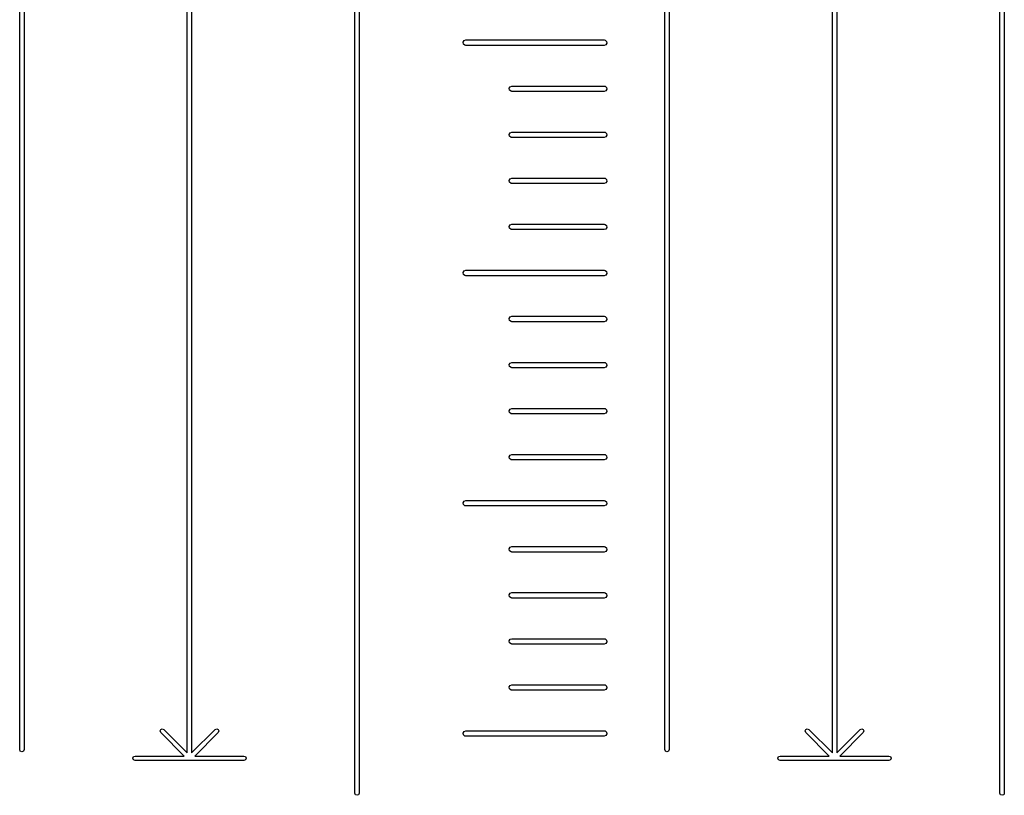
# Model space of a CAD drawing. Extents: x 2.76 to 6.37, y -5.23 to -2.48.
# Tile 6 of 19: x 3.77 to 4.83, y -4.67 to -3.83. Entities that reach past the tile are written whole.
import ezdxf

# ---------------------------------------------------------------- set-up
doc = ezdxf.new("R2010")
doc.units = 0
doc.header["$MEASUREMENT"] = 0
doc.layers.add('BLACK', color=7, linetype='CONTINUOUS')

msp = doc.modelspace()

# ---------------------------------------------------------------- linework, layer by layer
at = {"layer": 'BLACK', "linetype": 'CONTINUOUS'}
for p, q in [((4.12953, -4.66472), (4.12953, -2.81713)), ((4.13425, -2.81713), (4.13425, -4.66472)), ((4.82953, -4.66472), (4.82953, -2.81713)), ((4.83425, -2.81713), (4.83425, -4.66472)), ((3.94764, -4.62107), (3.94764, -2.86082)), ((3.95236, -2.86082), (3.95236, -4.62107)), ((4.64764, -4.62107), (4.64764, -2.86082)), ((4.65236, -2.86082), (4.65236, -4.62107)), ((3.76575, -4.61748), (3.76575, -2.86437)), ((3.77047, -2.86437), (3.77047, -4.61748)), ((4.46575, -4.61748), (4.46575, -2.86437)), ((4.47047, -2.86437), (4.47047, -4.61748)), ((4.24709, -3.84949), (4.2481, -3.84774)), ((4.24744, -3.85148), (4.24709, -3.84949)), ((4.24899, -3.85277), (4.24744, -3.85148)), ((4.2481, -3.84774), (4.25, -3.84705)), ((4.25, -3.85295), (4.24899, -3.85277)), ((4.25, -3.84705), (4.4, -3.84705)), ((4.4, -3.85295), (4.25, -3.85295)), ((4.4, -3.84705), (4.40101, -3.84723)), ((4.4019, -3.85226), (4.4, -3.85295)), ((4.40101, -3.84723), (4.40256, -3.84852)), ((4.40291, -3.85051), (4.4019, -3.85226)), ((4.40256, -3.84852), (4.40291, -3.85051)), ((4.29709, -3.89949), (4.2981, -3.89774)), ((4.29744, -3.90148), (4.29709, -3.89949)), ((4.2981, -3.89774), (4.3, -3.89705)), ((4.3, -3.89705), (4.4, -3.89705)), ((4.4, -3.89705), (4.40101, -3.89723)), ((4.40101, -3.89723), (4.40256, -3.89852)), ((4.40256, -3.89852), (4.40291, -3.90051)), ((4.29899, -3.90277), (4.29744, -3.90148)), ((4.3, -3.90295), (4.29899, -3.90277)), ((4.4, -3.90295), (4.3, -3.90295)), ((4.4019, -3.90226), (4.4, -3.90295)), ((4.40291, -3.90051), (4.4019, -3.90226)), ((4.29709, -3.94949), (4.2981, -3.94774)), ((4.29744, -3.95148), (4.29709, -3.94949)), ((4.29899, -3.95277), (4.29744, -3.95148)), ((4.2981, -3.94774), (4.3, -3.94705)), ((4.3, -3.95295), (4.29899, -3.95277)), ((4.3, -3.94705), (4.4, -3.94705)), ((4.4, -3.95295), (4.3, -3.95295)), ((4.4, -3.94705), (4.40101, -3.94723)), ((4.4019, -3.95226), (4.4, -3.95295)), ((4.40101, -3.94723), (4.40256, -3.94852)), ((4.40291, -3.95051), (4.4019, -3.95226)), ((4.40256, -3.94852), (4.40291, -3.95051)), ((4.29709, -3.99949), (4.2981, -3.99774)), ((4.29744, -4.00148), (4.29709, -3.99949)), ((4.29899, -4.00277), (4.29744, -4.00148)), ((4.2981, -3.99774), (4.3, -3.99705)), ((4.3, -4.00295), (4.29899, -4.00277)), ((4.3, -3.99705), (4.4, -3.99705)), ((4.4, -4.00295), (4.3, -4.00295)), ((4.4, -3.99705), (4.40101, -3.99723)), ((4.4019, -4.00226), (4.4, -4.00295)), ((4.40101, -3.99723), (4.40256, -3.99852)), ((4.40291, -4.00051), (4.4019, -4.00226)), ((4.40256, -3.99852), (4.40291, -4.00051)), ((4.29709, -4.04949), (4.2981, -4.04774)), ((4.29744, -4.05148), (4.29709, -4.04949)), ((4.2981, -4.04774), (4.3, -4.04705)), ((4.3, -4.04705), (4.4, -4.04705)), ((4.4, -4.04705), (4.40101, -4.04723)), ((4.40101, -4.04723), (4.40256, -4.04852)), ((4.40256, -4.04852), (4.40291, -4.05051)), ((4.29899, -4.05277), (4.29744, -4.05148)), ((4.3, -4.05295), (4.29899, -4.05277)), ((4.4, -4.05295), (4.3, -4.05295)), ((4.4019, -4.05226), (4.4, -4.05295)), ((4.40291, -4.05051), (4.4019, -4.05226)), ((4.24709, -4.09949), (4.2481, -4.09774)), ((4.24744, -4.10148), (4.24709, -4.09949)), ((4.24899, -4.10277), (4.24744, -4.10148)), ((4.2481, -4.09774), (4.25, -4.09705)), ((4.25, -4.10295), (4.24899, -4.10277)), ((4.25, -4.09705), (4.4, -4.09705)), ((4.4, -4.10295), (4.25, -4.10295)), ((4.4, -4.09705), (4.40101, -4.09723)), ((4.4019, -4.10226), (4.4, -4.10295)), ((4.40101, -4.09723), (4.40256, -4.09852)), ((4.40291, -4.10051), (4.4019, -4.10226)), ((4.40256, -4.09852), (4.40291, -4.10051)), ((4.29709, -4.14949), (4.2981, -4.14774)), ((4.29744, -4.15148), (4.29709, -4.14949)), ((4.29899, -4.15277), (4.29744, -4.15148)), ((4.2981, -4.14774), (4.3, -4.14705)), ((4.3, -4.15295), (4.29899, -4.15277)), ((4.3, -4.14705), (4.4, -4.14705)), ((4.4, -4.15295), (4.3, -4.15295)), ((4.4, -4.14705), (4.40101, -4.14723)), ((4.4019, -4.15226), (4.4, -4.15295)), ((4.40101, -4.14723), (4.40256, -4.14852)), ((4.40291, -4.15051), (4.4019, -4.15226)), ((4.40256, -4.14852), (4.40291, -4.15051)), ((4.29709, -4.19949), (4.2981, -4.19774)), ((4.2981, -4.19774), (4.3, -4.19705)), ((4.3, -4.19705), (4.4, -4.19705)), ((4.4, -4.19705), (4.40101, -4.19723)), ((4.40101, -4.19723), (4.40256, -4.19852)), ((4.40256, -4.19852), (4.40291, -4.20051)), ((4.29744, -4.20148), (4.29709, -4.19949)), ((4.29899, -4.20277), (4.29744, -4.20148)), ((4.3, -4.20295), (4.29899, -4.20277)), ((4.4, -4.20295), (4.3, -4.20295)), ((4.4019, -4.20226), (4.4, -4.20295)), ((4.40291, -4.20051), (4.4019, -4.20226)), ((4.29709, -4.24949), (4.2981, -4.24774)), ((4.29744, -4.25148), (4.29709, -4.24949)), ((4.29899, -4.25277), (4.29744, -4.25148)), ((4.2981, -4.24774), (4.3, -4.24705)), ((4.3, -4.24705), (4.4, -4.24705)), ((4.4, -4.24705), (4.40101, -4.24723)), ((4.4019, -4.25226), (4.4, -4.25295)), ((4.40101, -4.24723), (4.40256, -4.24852)), ((4.40291, -4.25051), (4.4019, -4.25226)), ((4.40256, -4.24852), (4.40291, -4.25051)), ((4.3, -4.25295), (4.29899, -4.25277)), ((4.4, -4.25295), (4.3, -4.25295)), ((4.29709, -4.29949), (4.2981, -4.29774)), ((4.29744, -4.30148), (4.29709, -4.29949)), ((4.29899, -4.30277), (4.29744, -4.30148)), ((4.2981, -4.29774), (4.3, -4.29705)), ((4.3, -4.30295), (4.29899, -4.30277)), ((4.3, -4.29705), (4.4, -4.29705)), ((4.4, -4.30295), (4.3, -4.30295)), ((4.4, -4.29705), (4.40101, -4.29723)), ((4.4019, -4.30226), (4.4, -4.30295)), ((4.40101, -4.29723), (4.40256, -4.29852)), ((4.40291, -4.30051), (4.4019, -4.30226)), ((4.40256, -4.29852), (4.40291, -4.30051)), ((4.24709, -4.34949), (4.2481, -4.34774)), ((4.2481, -4.34774), (4.25, -4.34705)), ((4.25, -4.34705), (4.4, -4.34705)), ((4.4, -4.34705), (4.40101, -4.34723)), ((4.40101, -4.34723), (4.40256, -4.34852)), ((4.40256, -4.34852), (4.40291, -4.35051)), ((4.24744, -4.35148), (4.24709, -4.34949)), ((4.24899, -4.35277), (4.24744, -4.35148)), ((4.25, -4.35295), (4.24899, -4.35277)), ((4.4, -4.35295), (4.25, -4.35295)), ((4.4019, -4.35226), (4.4, -4.35295)), ((4.40291, -4.35051), (4.4019, -4.35226)), ((4.29709, -4.39949), (4.2981, -4.39774)), ((4.29744, -4.40148), (4.29709, -4.39949)), ((4.29899, -4.40277), (4.29744, -4.40148)), ((4.2981, -4.39774), (4.3, -4.39705)), ((4.3, -4.39705), (4.4, -4.39705)), ((4.4, -4.39705), (4.40101, -4.39723)), ((4.40101, -4.39723), (4.40256, -4.39852)), ((4.40291, -4.40051), (4.4019, -4.40226)), ((4.40256, -4.39852), (4.40291, -4.40051)), ((4.3, -4.40295), (4.29899, -4.40277)), ((4.4, -4.40295), (4.3, -4.40295)), ((4.4019, -4.40226), (4.4, -4.40295)), ((4.29709, -4.44949), (4.2981, -4.44774)), ((4.29744, -4.45148), (4.29709, -4.44949)), ((4.29899, -4.45277), (4.29744, -4.45148)), ((4.2981, -4.44774), (4.3, -4.44705)), ((4.3, -4.45295), (4.29899, -4.45277)), ((4.3, -4.44705), (4.4, -4.44705)), ((4.4, -4.45295), (4.3, -4.45295)), ((4.4, -4.44705), (4.40101, -4.44723)), ((4.4019, -4.45226), (4.4, -4.45295)), ((4.40101, -4.44723), (4.40256, -4.44852)), ((4.40291, -4.45051), (4.4019, -4.45226)), ((4.40256, -4.44852), (4.40291, -4.45051)), ((4.29709, -4.49949), (4.2981, -4.49774)), ((4.2981, -4.49774), (4.3, -4.49705)), ((4.3, -4.49705), (4.4, -4.49705)), ((4.4, -4.49705), (4.40101, -4.49723)), ((4.40101, -4.49723), (4.40256, -4.49852)), ((4.29744, -4.50148), (4.29709, -4.49949)), ((4.29899, -4.50277), (4.29744, -4.50148)), ((4.3, -4.50295), (4.29899, -4.50277)), ((4.4, -4.50295), (4.3, -4.50295)), ((4.4019, -4.50226), (4.4, -4.50295)), ((4.40291, -4.50051), (4.4019, -4.50226)), ((4.40256, -4.49852), (4.40291, -4.50051)), ((4.29709, -4.54949), (4.2981, -4.54774)), ((4.29744, -4.55148), (4.29709, -4.54949)), ((4.29899, -4.55277), (4.29744, -4.55148)), ((4.2981, -4.54774), (4.3, -4.54705)), ((4.3, -4.54705), (4.4, -4.54705)), ((4.4, -4.54705), (4.40101, -4.54723)), ((4.40101, -4.54723), (4.40256, -4.54852)), ((4.40291, -4.55051), (4.4019, -4.55226)), ((4.40256, -4.54852), (4.40291, -4.55051)), ((4.3, -4.55295), (4.29899, -4.55277)), ((4.4, -4.55295), (4.3, -4.55295)), ((4.4019, -4.55226), (4.4, -4.55295)), ((3.91811, -4.59724), (3.9188, -4.59557)), ((3.9188, -4.59891), (3.91811, -4.59724)), ((3.9188, -4.59557), (3.92047, -4.59488)), ((3.9443, -4.62441), (3.9188, -4.59891)), ((3.92047, -4.59488), (3.92214, -4.59557)), ((3.92214, -4.59557), (3.94764, -4.62107)), ((3.95236, -4.62107), (3.97786, -4.59557)), ((3.9812, -4.59891), (3.9557, -4.62441)), ((3.97786, -4.59557), (3.97953, -4.59488)), ((3.97953, -4.59488), (3.9812, -4.59557)), ((3.9812, -4.59557), (3.98189, -4.59724)), ((3.98189, -4.59724), (3.9812, -4.59891)), ((4.24709, -4.59949), (4.2481, -4.59774)), ((4.24744, -4.60148), (4.24709, -4.59949)), ((4.24899, -4.60277), (4.24744, -4.60148)), ((4.2481, -4.59774), (4.25, -4.59705)), ((4.25, -4.60295), (4.24899, -4.60277)), ((4.25, -4.59705), (4.4, -4.59705)), ((4.4, -4.60295), (4.25, -4.60295)), ((4.4, -4.59705), (4.40101, -4.59723)), ((4.4019, -4.60226), (4.4, -4.60295)), ((4.40101, -4.59723), (4.40256, -4.59852)), ((4.40291, -4.60051), (4.4019, -4.60226)), ((4.40256, -4.59852), (4.40291, -4.60051)), ((4.61811, -4.59724), (4.6188, -4.59557)), ((4.6188, -4.59891), (4.61811, -4.59724)), ((4.6188, -4.59557), (4.62047, -4.59488)), ((4.6443, -4.62441), (4.6188, -4.59891)), ((4.62047, -4.59488), (4.62214, -4.59557)), ((4.62214, -4.59557), (4.64764, -4.62107)), ((4.65236, -4.62107), (4.67786, -4.59557)), ((4.6812, -4.59891), (4.6557, -4.62441)), ((4.67786, -4.59557), (4.67953, -4.59488)), ((4.67953, -4.59488), (4.6812, -4.59557)), ((4.6812, -4.59557), (4.68189, -4.59724)), ((4.68189, -4.59724), (4.6812, -4.59891)), ((3.76644, -4.61915), (3.76575, -4.61748)), ((3.76811, -4.61984), (3.76644, -4.61915)), ((3.76978, -4.61915), (3.76811, -4.61984)), ((3.77047, -4.61748), (3.76978, -4.61915)), ((3.88858, -4.62677), (3.88927, -4.6251)), ((3.88927, -4.6251), (3.89094, -4.62441)), ((3.89094, -4.62441), (3.9443, -4.62441)), ((3.9557, -4.62441), (4.00906, -4.62441)), ((4.00906, -4.62441), (4.01073, -4.6251)), ((4.01073, -4.6251), (4.01142, -4.62677)), ((4.46644, -4.61915), (4.46575, -4.61748)), ((4.46811, -4.61984), (4.46644, -4.61915)), ((4.46978, -4.61915), (4.46811, -4.61984)), ((4.47047, -4.61748), (4.46978, -4.61915)), ((4.58858, -4.62677), (4.58927, -4.6251)), ((4.58927, -4.6251), (4.59094, -4.62441)), ((4.59094, -4.62441), (4.6443, -4.62441)), ((4.6557, -4.62441), (4.70906, -4.62441)), ((4.70906, -4.62441), (4.71073, -4.6251)), ((4.71073, -4.6251), (4.71142, -4.62677)), ((3.88927, -4.62844), (3.88858, -4.62677)), ((3.89094, -4.62913), (3.88927, -4.62844)), ((4.00906, -4.62913), (3.89094, -4.62913)), ((4.01073, -4.62844), (4.00906, -4.62913)), ((4.01142, -4.62677), (4.01073, -4.62844)), ((4.58927, -4.62844), (4.58858, -4.62677)), ((4.59094, -4.62913), (4.58927, -4.62844)), ((4.70906, -4.62913), (4.59094, -4.62913)), ((4.71073, -4.62844), (4.70906, -4.62913)), ((4.71142, -4.62677), (4.71073, -4.62844)), ((4.13022, -4.66639), (4.12953, -4.66472)), ((4.13189, -4.66709), (4.13022, -4.66639)), ((4.13356, -4.66639), (4.13189, -4.66709)), ((4.13425, -4.66472), (4.13356, -4.66639)), ((4.83022, -4.66639), (4.82953, -4.66472)), ((4.83189, -4.66709), (4.83022, -4.66639)), ((4.83356, -4.66639), (4.83189, -4.66709)), ((4.83425, -4.66472), (4.83356, -4.66639))]:
    msp.add_line(p, q, dxfattribs=at)

doc.saveas('drawing.dxf')
